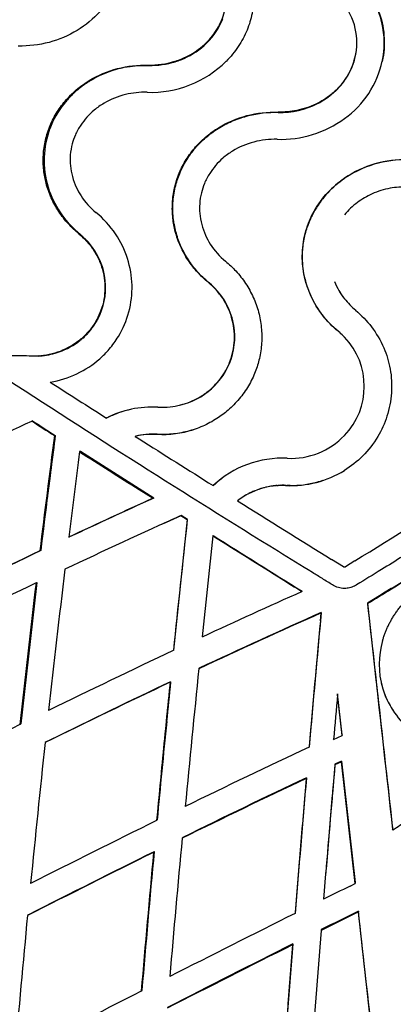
# Model space of a CAD drawing. Header units: millimetres. Extents: x 696 to 1161, y -96 to 347.
# Tile 17 of 55: x 882 to 936, y 28 to 169. Entities that reach past the tile are written whole.
import ezdxf

# ---------------------------------------------------------------- set-up
doc = ezdxf.new("R2010")
doc.units = ezdxf.units.MM
doc.header["$MEASUREMENT"] = 0
doc.layers.add('Crea2D$visibili$tangenti', color=7, linetype='Continuous', true_color=0x000000)

msp = doc.modelspace()

# ---------------------------------------------------------------- linework, layer by layer
at = {"layer": 'Crea2D$visibili$tangenti'}
for p, q in [((911.18, 168.77), (911.22, 168.87)), ((911.24, 168.93), (911.22, 168.87)), ((904.53, 163.11), (904.6, 163.06)), ((930.07, 163.11), (930.07, 163.06)), ((934.09, 163.06), (934.11, 163.11)), ((900.77, 162.53), (900.69, 162.58)), ((928.71, 160.35), (928.71, 160.4)), ((891.03, 159.36), (890.87, 159.24)), ((891.08, 159.41), (891.03, 159.36)), ((891.19, 159.49), (891.08, 159.41)), ((927.41, 158.86), (927.51, 158.95)), ((927.51, 158.95), (927.57, 159.02)), ((927.57, 159.02), (927.6, 159.05)), ((927.6, 159.05), (927.69, 159.13)), ((927.7, 159.14), (927.79, 159.24)), ((927.8, 159.25), (927.88, 159.33)), ((927.88, 159.33), (927.91, 159.36)), ((928.12, 159.6), (928.14, 159.63)), ((928.14, 159.63), (928.23, 159.72)), ((928.23, 159.73), (928.31, 159.83)), ((889.51, 157.99), (889.43, 157.89)), ((889.55, 158.03), (889.51, 157.99)), ((889.63, 158.1), (889.55, 158.03)), ((925.48, 157.41), (925.59, 157.48)), ((925.59, 157.48), (925.64, 157.51)), ((925.9, 157.67), (925.94, 157.7)), ((925.94, 157.7), (926.04, 157.76)), ((926.05, 157.77), (926.16, 157.85)), ((926.18, 157.86), (926.27, 157.93)), ((926.27, 157.93), (926.31, 157.96)), ((926.31, 157.96), (926.45, 158.05)), ((926.45, 158.05), (926.49, 158.08)), ((926.49, 158.08), (926.58, 158.15)), ((926.6, 158.17), (926.7, 158.25)), ((926.71, 158.26), (926.81, 158.33)), ((926.81, 158.33), (926.84, 158.36)), ((926.84, 158.36), (926.91, 158.42)), ((926.91, 158.42), (927.01, 158.5)), ((927.01, 158.5), (927.09, 158.57)), ((927.09, 158.57), (927.12, 158.59)), ((927.31, 158.77), (927.34, 158.79)), ((927.34, 158.79), (927.41, 158.86)), ((919.23, 155.87), (919.26, 155.82)), ((886.6, 153.28), (886.58, 153.22)), ((886.64, 153.39), (886.6, 153.28)), ((886.67, 153.46), (886.64, 153.39)), ((886.58, 153.22), (886.54, 153.1)), ((928.71, 146.4), (928.71, 146.43)), ((890.92, 138.49), (890.8, 138.5)), ((891.13, 138.3), (891.03, 138.39)), ((891.13, 138.3), (891.19, 138.25)), ((891.24, 138.21), (891.19, 138.25)), ((891.24, 138.21), (891.32, 138.14)), ((891.45, 138.02), (891.32, 138.14)), ((892.03, 137.42), (891.95, 137.52)), ((892.03, 137.42), (892.06, 137.39)), ((892.12, 137.32), (892.06, 137.39)), ((894.64, 130.86), (894.64, 131.03)), ((909.32, 131.55), (909.27, 131.56)), ((894.55, 129.52), (894.57, 129.64)), ((928.71, 129.2), (928.71, 129.21)), ((930.19, 127.66), (930.08, 127.75)), ((930.3, 127.57), (930.19, 127.66)), ((930.3, 127.57), (930.3, 127.57)), ((892.79, 125.14), (892.73, 125.07)), ((893.47, 126.21), (893.41, 126.11)), ((892.08, 124.28), (892.03, 124.22)), ((892.08, 124.28), (892.11, 124.31)), ((892.19, 124.4), (892.11, 124.31)), ((892.5, 124.76), (892.43, 124.68)), ((927.8, 124.57), (927.8, 124.57)), ((928.71, 123.72), (928.71, 123.72)), ((891.07, 123.33), (891.02, 123.29)), ((891.07, 123.33), (891.16, 123.41)), ((891.18, 123.42), (891.27, 123.5)), ((891.39, 123.6), (891.31, 123.53)), ((884.99, 121.03), (884.97, 121.03)), ((884.99, 121.03), (885.09, 121.04)), ((885.16, 121.04), (885.09, 121.04)), ((885.59, 121.08), (885.53, 121.07)), ((895.61, 112.57), (895.6, 112.56)), ((884.11, 111.74), (884.04, 111.7)), ((884.24, 111.76), (884.11, 111.74)), ((894.84, 112.2), (894.74, 112.19)), ((887.33, 109.67), (887.45, 109.69)), ((901.98, 109.85), (901.9, 109.83)), ((898.86, 109.56), (898.95, 109.59)), ((898.86, 109.56), (899.43, 109.2)), ((891.03, 107.4), (890.91, 107.38)), ((901.49, 100.76), (891.03, 107.4)), ((928.71, 104.7), (928.71, 104.73)), ((899.42, 101.98), (899.51, 102.01)), ((899.42, 101.98), (901.4, 100.72)), ((910.05, 102.57), (909.99, 102.54)), ((915, 101.38), (914.86, 101.3)), ((915.13, 101.44), (915.03, 101.39)), ((916.48, 102.01), (916.52, 102.03)), ((918.99, 102.54), (918.92, 102.53)), ((919.1, 102.55), (919.01, 102.54)), ((919.11, 102.55), (919.23, 102.56)), ((919.35, 102.56), (919.23, 102.56)), ((919.7, 102.58), (919.6, 102.57)), ((919.7, 102.58), (919.82, 102.58)), ((919.94, 102.58), (919.82, 102.58)), ((920.06, 102.58), (919.95, 102.58)), ((920.06, 102.58), (920.18, 102.58)), ((920.3, 102.57), (920.18, 102.58)), ((920.3, 102.57), (920.55, 102.56)), ((920.39, 102.54), (920.42, 102.57)), ((920.69, 102.56), (920.55, 102.56)), ((920.83, 102.56), (920.69, 102.56)), ((920.97, 102.56), (920.83, 102.56)), ((901.49, 100.76), (901.4, 100.72)), ((914.31, 100.98), (914.39, 101.03)), ((914.41, 101.04), (914.51, 101.1)), ((904.37, 79.06), (906.34, 97.69)), ((905.36, 98.23), (905.43, 98.27)), ((905.42, 98.26), (905.36, 98.23)), ((906.28, 97.65), (905.36, 98.23)), ((906.34, 97.69), (905.43, 98.27)), ((906.28, 97.65), (906.34, 97.69)), ((889.37, 95.16), (889.49, 95.2)), ((909.94, 95.35), (908.41, 80.92)), ((910, 95.39), (909.94, 95.35)), ((885.39, 93.26), (885.26, 93.21)), ((928.58, 90.95), (926.88, 92)), ((930.19, 91.78), (928.85, 90.95)), ((884.71, 88.63), (884.84, 88.68)), ((919.68, 89.26), (919.7, 89.31)), ((935.41, 87.86), (938.22, 89.61)), ((922.67, 87.46), (922.65, 87.4)), ((934.54, 87.32), (933.69, 86.79)), ((935.39, 87.85), (934.54, 87.32)), ((935.4, 87.85), (935.39, 87.85)), ((935.41, 87.86), (935.4, 87.85)), ((935.4, 87.85), (935.42, 87.8)), ((935.42, 87.8), (935.41, 87.79)), ((933.69, 86.79), (931.98, 85.73)), ((925.27, 83.24), (925.37, 84.36)), ((925.37, 84.36), (925.38, 84.42)), ((931.98, 85.73), (931.99, 85.67)), ((931.98, 85.73), (933, 76.63)), ((925.28, 83.3), (925.27, 83.24)), ((904.37, 79.06), (904.29, 78.99)), ((908, 76.47), (907.94, 76.4)), ((903.83, 74.46), (903.91, 74.53)), ((934.12, 73.72), (934.13, 73.65)), ((928.39, 66.96), (927.74, 72.8)), ((927.74, 72.8), (927.74, 72.72)), ((928.39, 66.87), (927.74, 72.72)), ((882.56, 68.5), (882.42, 68.42)), ((886.79, 66.25), (886.13, 65.93)), ((927.16, 66.29), (928.39, 66.87)), ((927.16, 66.29), (927.17, 66.38)), ((928.39, 66.96), (928.39, 66.87)), ((886.13, 65.93), (886.01, 65.84)), ((923.67, 65.29), (923.65, 65.2)), ((928.31, 63.19), (927.35, 62.75)), ((928.31, 63.1), (927.35, 62.66)), ((927.35, 62.75), (927.35, 62.66)), ((928.31, 63.1), (928.31, 63.19)), ((928.31, 63.19), (930.24, 45.84)), ((930.25, 45.72), (928.31, 63.1)), ((923.28, 60.82), (923.26, 60.73)), ((901.98, 54.8), (901.9, 54.7)), ((935.6, 53.35), (935.58, 53.45)), ((905.63, 52.28), (905.56, 52.18)), ((901.56, 50.27), (901.47, 50.16)), ((929.52, 45.36), (930.25, 45.72)), ((930.24, 45.84), (930.25, 45.72)), ((883.63, 41.27), (883.49, 41.15)), ((921.68, 41.58), (921.66, 41.46)), ((930.7, 41.77), (930.7, 41.65)), ((932.64, 24.34), (930.7, 41.65)), ((925.39, 39.13), (925.38, 39.01)), ((921.33, 37.1), (921.31, 36.97)), ((899.81, 30.49), (899.72, 30.36))]:
    msp.add_line(p, q, dxfattribs=at)
for points in [[(897.74, 162.31, -0.048801), (900.77, 162.53, 0.08214), (904.6, 163.06)], [(928.04, 124.37, 0.007296), (927.8, 124.57), (927.49, 124.84), (927.19, 125.12), (926.9, 125.4), (926.61, 125.69), (926.34, 125.98), (926.07, 126.28), (925.82, 126.59), (925.57, 126.9), (925.34, 127.22), (925.11, 127.54), (924.89, 127.87), (924.69, 128.2), (924.49, 128.53), (924.31, 128.87), (924.13, 129.22), (923.96, 129.56), (923.81, 129.91), (923.66, 130.27), (923.53, 130.62), (923.4, 130.98), (923.29, 131.34), (923.18, 131.71), (923.09, 132.07), (923.01, 132.44), (922.93, 132.81), (922.87, 133.18), (922.82, 133.55), (922.78, 133.92), (922.75, 134.3), (922.72, 134.67), (922.71, 135.04), (922.71, 135.42), (922.72, 135.67), (922.73, 135.93), (922.75, 136.18), (922.77, 136.43), (922.8, 136.69), (922.83, 136.94), (922.86, 137.19), (922.9, 137.45), (922.95, 137.7), (923, 137.95), (923.05, 138.2), (923.11, 138.45), (923.18, 138.7), (923.25, 138.94), (923.32, 139.19), (923.4, 139.44)]]:
    msp.add_lwpolyline(points, format="xyb", dxfattribs=at)
msp.add_lwpolyline([(909.41, 131.48), (909.32, 131.55), (909.12, 131.72), (908.91, 131.9), (908.71, 132.09), (908.52, 132.27), (908.32, 132.46), (908.13, 132.65), (907.95, 132.85), (907.76, 133.05), (907.58, 133.25), (907.41, 133.46), (907.24, 133.67), (907.07, 133.88), (906.91, 134.1), (906.75, 134.32), (906.59, 134.54), (906.44, 134.77), (906.3, 134.99), (906.16, 135.21), (906.03, 135.44), (905.9, 135.66), (905.78, 135.89), (905.66, 136.13), (905.54, 136.36), (905.43, 136.6), (905.33, 136.83), (905.23, 137.07), (905.13, 137.31), (905.04, 137.55), (904.96, 137.79), (904.88, 138.03), (904.8, 138.28), (904.73, 138.52), (904.66, 138.77), (904.6, 139.01), (904.54, 139.26), (904.49, 139.51), (904.44, 139.76), (904.39, 140.01), (904.36, 140.26), (904.32, 140.51), (904.29, 140.8), (904.26, 141.09), (904.24, 141.38), (904.23, 141.67), (904.22, 141.96), (904.22, 142.26), (904.23, 142.55), (904.24, 142.84), (904.26, 143.13), (904.29, 143.42), (904.32, 143.71), (904.36, 144), (904.4, 144.29), (904.46, 144.58), (904.51, 144.87), (904.58, 145.15), (904.64, 145.4), (904.71, 145.65), (904.78, 145.89), (904.85, 146.13), (904.93, 146.37), (905.02, 146.61), (905.11, 146.85), (905.2, 147.09), (905.32, 147.37), (905.45, 147.66), (905.59, 147.94), (905.73, 148.22), (905.88, 148.5), (906.04, 148.77), (906.2, 149.04), (906.37, 149.3), (906.51, 149.52), (906.66, 149.73), (906.81, 149.94), (906.96, 150.14), (907.12, 150.35), (907.28, 150.55), (907.45, 150.74), (907.62, 150.94), (907.8, 151.13), (907.98, 151.33), (908.17, 151.51), (908.35, 151.7), (908.55, 151.88), (908.74, 152.06), (908.94, 152.23), (909.14, 152.4), (909.35, 152.57), (909.57, 152.74), (909.78, 152.9), (910, 153.06), (910.23, 153.22), (910.45, 153.37), (910.68, 153.52), (910.91, 153.66), (911.15, 153.8), (911.4, 153.94), (911.64, 154.07), (911.89, 154.2), (912.14, 154.32), (912.39, 154.44), (912.65, 154.55), (912.9, 154.66), (913.16, 154.77), (913.42, 154.86), (913.69, 154.96), (913.95, 155.05), (914.22, 155.13), (914.48, 155.21), (914.75, 155.29), (915.02, 155.36), (915.54, 155.48), (916.07, 155.59), (916.59, 155.67), (917.12, 155.74), (917.66, 155.79), (918.19, 155.82), (918.72, 155.83), (919.26, 155.82)], dxfattribs=at)
for centre, radius, start, end in [((921.42, 165.7), 12.96, 13.0523, 27.6631), ((921.48, 165.81), 9, 342.5496, 36.5685), ((902.11, 172.78), 9.91, 311.5691, 336.1243), ((902.69, 172.49), 9.27, 337.4237, 339.444), ((921.57, 165.75), 12.81, 347.8779, 13.0076), ((901.36, 173.61), 11.03, 291.4212, 311.6456), ((921.47, 165.77), 9.02, 348.3941, 354.592), ((901.02, 174.07), 15.39, 268.246, 314.595), ((900.99, 174.42), 11.84, 268.5064, 287.3464), ((901.15, 174.08), 11.54, 287.4063, 291.5665), ((920.93, 165.99), 9.59, 324.299, 342.5098), ((920.66, 166.11), 13.78, 305.7818, 347.4339), ((921.3, 165.8), 9.19, 342.6354, 348.3926), ((900.21, 147.52), 14.98, 105.762, 121.6819), ((900.33, 147.16), 15.37, 103.4689, 105.8026), ((900.31, 147.2), 15.32, 105.8023, 105.8241), ((900.35, 147.08), 15.45, 100.7239, 103.4671), ((900.35, 147.05), 15.48, 100.652, 100.7245), ((900.36, 147.03), 15.5, 99.7068, 100.6526), ((920.92, 165.94), 9.59, 324.354, 342.5289), ((921.33, 165.79), 13.05, 345.2232, 345.2778), ((921.35, 165.79), 13.03, 345.8953, 345.9366), ((921.36, 165.79), 13.01, 346.5679, 346.5956), ((921.38, 165.78), 13, 347.241, 347.255), ((899.98, 147.92), 14.53, 121.7494, 123.9483), ((920.53, 166.2), 10.05, 320.8462, 324.4596), ((899.69, 148.31), 14.04, 128.8934, 135.7634), ((899.88, 148.07), 14.34, 125.6549, 127.2524), ((899.85, 148.11), 14.3, 127.2528, 127.279), ((899.9, 148.04), 14.39, 125.6007, 125.6556), ((899.93, 148), 14.43, 124.0368, 125.6), ((899.95, 147.97), 14.47, 123.95, 124.0377), ((920.28, 166.41), 10.39, 315.4775, 315.5568), ((920.31, 166.39), 10.35, 316.2904, 316.3709), ((920.37, 166.33), 10.27, 317.2613, 319.0529), ((920.43, 166.27), 10.18, 319.957, 319.983), ((920.46, 166.25), 10.14, 320.7263, 320.8564), ((899.47, 148.52), 13.74, 136.967, 140.0442), ((919.88, 166.91), 11.02, 301.4882, 303.0983), ((919.92, 166.84), 10.95, 303.9742, 304.041), ((919.94, 166.81), 10.91, 304.7493, 304.8524), ((920.02, 166.71), 10.78, 307.493, 307.5968), ((920.05, 166.67), 10.74, 308.3124, 308.3754), ((920.15, 166.54), 10.57, 311.1921, 312.6399), ((899.08, 148.81), 13.25, 141.474, 159.4812), ((899.39, 148.59), 13.63, 140.046, 141.5479), ((919.6, 167.51), 11.69, 268.3323, 296.8198), ((919.77, 167.11), 11.26, 296.9802, 297.0286), ((919.8, 167.04), 11.18, 297.0249, 300.4681), ((919.84, 166.98), 11.11, 300.4707, 300.5196), ((919.58, 167.51), 15.54, 268.2588, 305.9813), ((898.8, 148.94), 12.94, 161.2427, 199.4747), ((937.33, 133.76), 15.32, 88.2169, 124.2068), ((937.33, 133.58), 15.47, 88.343, 106.4262), ((937.15, 134.1), 14.91, 106.3571, 126.5637), ((936.7, 134.73), 14.14, 127.8095, 140.2759), ((936.9, 134.49), 14.45, 126.6554, 127.8497), ((899.79, 149.32), 14, 199.5891, 231.272), ((936.46, 134.94), 13.82, 140.3125, 143.1612), ((936.25, 135.08), 13.56, 147.5054, 150.9449), ((936.35, 135.02), 13.69, 143.1885, 147.4755), ((936.29, 135.05), 13.62, 147.4803, 147.5086), ((936.41, 134.97), 13.77, 143.1643, 143.1937), ((936.12, 135.15), 13.42, 150.982, 157.9067), ((936.2, 135.11), 13.51, 150.9478, 150.9903), ((936.02, 135.19), 13.31, 157.9428, 161.4062), ((936, 135.2), 13.29, 161.4061, 161.4137), ((936.05, 135.18), 13.35, 157.913, 157.9436), ((884.15, 130.27), 10.64, 45.2301, 46.7108), ((884.13, 130.24), 10.68, 46.7126, 46.7366), ((884.19, 130.31), 10.58, 42.9097, 45.235), ((884.84, 130.77), 9.8, 353.3822, 41.9678), ((902.84, 123.61), 10.25, 13.9392, 50.1206), ((936.74, 135.47), 10.18, 201.9395, 217.9592), ((885.08, 130.8), 9.56, 331.3395, 352.286), ((885.11, 130.79), 9.53, 352.2995, 352.3206), ((936.82, 135.51), 10.27, 209.2158, 216.7084), ((937.12, 135.76), 10.65, 217.9246, 230.246), ((884.96, 130.86), 9.69, 323.8707, 326.8722), ((884.99, 130.84), 9.66, 326.8718, 330.6499), ((903.26, 123.76), 9.8, 341.0507, 13.7015), ((884.85, 130.96), 9.85, 311.6578, 316.8254), ((884.9, 130.9), 9.77, 318.2431, 320.4332), ((884.93, 130.88), 9.73, 321.0578, 323.303), ((920.96, 116.36), 10.69, 43.5166, 50.2208), ((920.99, 116.4), 10.64, 43.4662, 48.5005), ((921.41, 116.7), 10.13, 316.1444, 43.8556), ((884.66, 131.2), 10.15, 289.3671, 308.7664), ((884.81, 131), 9.9, 309.9213, 310.0394), ((884.82, 130.99), 9.89, 310.7525, 310.8467), ((884.81, 131), 9.9, 310.8557, 311.0236), ((921.06, 116.47), 10.55, 42.6513, 42.7879), ((921.09, 116.5), 10.5, 39.4236, 42.117), ((881.16, 25.68), 95.39, 88.4661, 90.15), ((884.48, 131.82), 10.8, 273.6229, 275.6187), ((884.5, 131.62), 10.6, 275.9022, 289.4114), ((902.94, 123.92), 10.16, 283.0978, 340.787), ((2223.24, 2197.04), 2472.15, 237.27398, 237.49424), ((901.3, 99.18), 14.56, 86.9203, 116.7761), ((902.43, 97.08), 16.92, 113.7927, 116.624), ((901.12, 99.99), 13.73, 108.4463, 113.6636), ((901.31, 99.44), 14.31, 107.2346, 108.4647), ((901.35, 99.31), 14.45, 104.4877, 104.598), ((1238.08, -650.64), 840.54, 114.91045, 115.95524), ((2179.68, 2128.33), 2396.9, 237.28103, 237.37249), ((2177.09, 2120.92), 2389.19, 237.2397, 237.33122), ((2469.28, -97.83), 1595.5, 172.52739, 173.12303), ((2464.88, -96.89), 1590.9, 172.53907, 173.13557), ((2355.28, -82.83), 1480.4, 172.52746, 172.89064), ((901.34, 98.88), 10.97, 87.0534, 103.0373), ((901.42, 98.95), 10.92, 87.0489, 103.0577), ((902.74, 124.46), 14.62, 267.0296, 287.4689), ((921.06, 117.02), 10.6, 267.2866, 316.2503), ((2463.78, 2575.45), 2920.55, 237.6129, 237.85793), ((921.28, 116.78), 14.15, 327.873, 327.8861), ((921.29, 116.78), 14.14, 328.7222, 328.7426), ((2430.98, -93.24), 1553.07, 172.57798, 173.03235), ((2409.56, 2488.43), 2824.13, 237.4701, 237.67452), ((919.84, 92.1), 14.35, 87.1544, 133.3309), ((919.57, 92.62), 13.77, 122.1924, 133.7441), ((921.04, 117.1), 14.58, 267.4258, 301.7303), ((921.06, 117.16), 14.61, 269.6524, 284.685), ((921.08, 117.07), 14.51, 284.6937, 284.8217), ((921.08, 117.07), 14.51, 284.8291, 284.9162), ((921.09, 117.03), 14.47, 284.8965, 288.3014), ((919.87, 92.01), 10.54, 87.1722, 127.5225), ((919.73, 92.4), 10.14, 119.5451, 120.9705), ((919.74, 92.38), 10.17, 117.6067, 117.7837), ((919.75, 92.35), 10.2, 115.6697, 116.9605), ((919.77, 92.29), 10.26, 111.9805, 115.632), ((919.87, 92.05), 10.52, 108.4861, 108.5526), ((919.87, 92.03), 10.54, 103.1079, 108.4805), ((919.92, 91.84), 10.74, 95.359, 103.1254), ((919.94, 91.7), 10.88, 94.8798, 94.973), ((919.93, 91.72), 10.86, 94.3432, 94.3827), ((919.94, 91.66), 10.92, 91.8062, 93.1051), ((919.94, 91.65), 10.93, 89.9646, 89.9959), ((921.05, 117.24), 14.68, 268.5821, 268.592), ((921.05, 117.24), 14.68, 269.119, 269.1339), ((921.05, 117.24), 14.69, 269.6557, 269.6757), ((-792.99, 2872.78), 3271.59, 301.7834, 302.13346), ((-826.44, 2922.79), 3337.86, 301.85968, 302.31745), ((1313.08, -805.65), 995.49, 114.42776, 115.19065), ((1314.5, -807.05), 997.34, 114.46331, 115.22267), ((2671.26, 2906.28), 3311.05, 237.93425, 238.20817), ((1304.17, -786.94), 970.86, 114.25406, 115.32946), ((1196.52, -548.81), 709.54, 114.22214, 114.47011), ((8518.45, -721.54), 7656.12, 173.857682, 173.998102), ((1171.56, -493.42), 648.78, 114.21754, 114.21857), ((2923.46, 3304.21), 3788.28, 237.89232, 238.06596), ((2958.72, 3355.34), 3850.27, 237.85259, 238.07502), ((1433.83, -1054.15), 1271.76, 115.5534, 116.44397), ((1431.2, -1046.54), 1263.74, 115.58813, 116.48191), ((2994.45, -161.18), 2120.63, 173.1817, 173.72981), ((928.71, 91.17), 0.258, 238.6882, 270.3839), ((928.71, 91.17), 0.258, 269.6724, 301.3207), ((1480.01, -1148.38), 1372.8, 115.6988, 116.52577), ((3089.55, -171.07), 2220.09, 173.28228, 173.80721), ((3083.97, -169.89), 2214.28, 173.29395, 173.81949), ((3046.37, 3501.13), 4020.41, 238.06381, 238.11377), ((1347.4, -864.18), 1042.07, 114.05387, 114.9145), ((-967.73, 3149.46), 3604.96, 301.80135, 301.8652), ((1339.39, -845.9), 1018.22, 113.99151, 115.07023), ((1338.29, -841.87), 1014.14, 114.02553, 115.10558), ((6247.99, -402.86), 5344.86, 174.76925, 174.97514), ((115167.65, 12828.58), 114944.19, 186.3649911, 186.3812062), ((5507.12, -337.5), 4601.12, 174.75338, 174.9789), ((945.78, 77), 12.12, 163.6875, 196.0514), ((1511.52, -1205.68), 1420.95, 115.29873, 116.09469), ((6447.25, -481.36), 5567.33, 174.25018, 174.45376), ((167037.85, 18594.36), 167133.87, 186.3611922, 186.3691875), ((1497.97, -1174.65), 1383.25, 115.43403, 116.22167), ((7958.32, -626.61), 7089.17, 174.323976, 174.370272), ((1492.62, -1165.8), 1372.92, 115.39496, 116.22129), ((5004.86, -336.92), 4121.61, 174.27167, 174.54767), ((945.41, 77.01), 11.76, 193.0972, 196.2304), ((945.42, 77.01), 11.77, 193.09, 193.0964), ((945.45, 77.02), 11.81, 196.2308, 197.2554), ((945.78, 77.09), 12.14, 196.4766, 229.7808), ((945.51, 77.05), 11.87, 197.2871, 214.0537), ((5243.73, -362.01), 4361.79, 174.28239, 174.42678), ((4627.64, -259.97), 3714.83, 174.86186, 174.96139), ((1704.59, -1592.15), 1852.96, 116.34072, 116.95926), ((3425.63, -183.44), 2534.87, 174.28827, 174.60693), ((3081.68, -170.16), 2208.32, 173.86523, 174.3898), ((1463.67, -1081.33), 1267.34, 115.22033, 116.10634), ((4013.25, -206.38), 3097.61, 175.01735, 175.37316), ((4072.62, -210.9), 3157.15, 175.02757, 175.311), ((1472.24, -1098.32), 1282.49, 115.34433, 116.22271), ((1470.92, -1093.48), 1277.63, 115.38116, 116.26049), ((3951.3, -200.69), 3039.3, 175.06568, 175.43026), ((3964.98, -201.3), 3052.97, 175.07452, 175.43697), ((1795.91, -1757.26), 2020.51, 116.26155, 116.83087), ((3579.69, -198.14), 2685.82, 174.65218, 175.07503), ((1824.17, -1812.82), 2078.96, 116.34833, 116.90271), ((1821.81, -1804.69), 2070.68, 116.38634, 116.94144), ((3462.42, -187.03), 2571.91, 174.70841, 175.15125), ((3379.66, -179.19), 2488.7, 174.70985, 175.16687), ((1706.88, -1529.82), 1756.55, 116.26683, 116.40436), ((2934.44, -155.65), 2060.37, 174.51907, 175.07927), ((2043.11, -2203.05), 2509.07, 116.54856, 117.00581), ((1747.97, -1610.65), 1843.38, 116.31805, 116.50285), ((1744.24, -1600.26), 1832.52, 116.35604, 116.54144), ((-91705.37, -10293.78), 93210.86, 6.3555532, 6.3662488), ((3933.55, -199.26), 3017.6, 175.47126, 175.83704), ((2100.16, -2313.18), 2629.24, 116.63869, 117.07609), ((2098.96, -2306.65), 2622.96, 116.6776, 117.11487), ((4005.12, -204.4), 3093.25, 175.52457, 175.88294), ((3991.6, -202.84), 3079.63, 175.53152, 175.89099), ((3171.24, -4412.11), 4989.52, 117.08156, 117.31462)]:
    msp.add_arc(centre, radius, start, end, dxfattribs=at)
for points, degree in [([(902.6, 280.77), (890.79, 258.37), (879.2, 235.18), (868.05, 211.45), (857.48, 187.37), (847.64, 163.11)], 5), ([(934.15, 80.4), (934.75, 82.49), (935.83, 84.5), (937.37, 86.31), (939.31, 87.79)], 4)]:
    msp.add_open_spline(points, degree=degree, dxfattribs=at)
for points, knots in [([(892.28, 189.08), (892.83, 188.65), (893.88, 187.68), (895.22, 185.98), (896.26, 184.09), (896.95, 182.06), (897.29, 179.95), (897.27, 177.82), (896.91, 175.79), (896.22, 173.83), (895.23, 171.97), (893.47, 169.66), (890.65, 167.33), (886.6, 165.61), (883.65, 165.27), (882.17, 165.3)], [0, 0, 0, 0, 2.1037, 4.285922, 6.442715, 8.573131, 10.694788, 12.820291, 14.959487, 16.847515, 19.036113, 21.258478, 25.523827, 29.899584, 34.329462, 34.329462, 34.329462, 34.329462]), ([(910.73, 182.68), (911.5, 182.07), (912.88, 180.72), (914.4, 178.41), (915.44, 175.82), (915.9, 172.97), (915.67, 170.11), (914.87, 167.49), (913.62, 165.16), (912.47, 163.76), (911.83, 163.11)], [0, 0, 0, 0, 2.959743, 5.768714, 8.243903, 11.293064, 14.337511, 16.802693, 19.466931, 22.215588, 22.215588, 22.215588, 22.215588]), ([(904.53, 163.11), (905.39, 163.39), (907.11, 164.15), (909.25, 165.85), (910.86, 168.03), (911.8, 170.49), (911.99, 173.08), (911.43, 175.59), (910.2, 177.84), (908.97, 179.1), (908.28, 179.64)], [0, 0, 0, 0, 2.730996, 5.590069, 8.13237, 10.800745, 13.414108, 15.819225, 18.430665, 21.049518, 21.049518, 21.049518, 21.049518]), ([(929.32, 176.12), (929.79, 175.74), (930.68, 174.94), (932.26, 173.08), (933.72, 170.41), (934.4, 167.37), (934.41, 164.93), (934.23, 163.69), (934.11, 163.11)], [0, 0, 0, 0, 1.810545, 3.578115, 7.299244, 10.833201, 12.836975, 14.59853, 14.59853, 14.59853, 14.59853]), ([(1043.81, 163.06), (1043.69, 163.06), (1043.46, 163.05), (1043.12, 162.97), (1042.79, 162.84), (1042.55, 162.7), (1041.25, 161.76), (1038.7, 159.92), (1033.79, 156.41), (1024.95, 150.14), (1006.62, 137.41), (984.81, 122.8), (962.06, 108.1), (947.87, 99.14), (938.44, 93.28), (933.83, 90.44), (931.57, 89.06), (930.24, 88.24), (929.96, 88.1), (929.5, 87.93), (929.06, 87.85), (928.68, 87.85), (928.39, 87.86), (928.04, 87.91), (927.63, 88.03), (927.29, 88.19), (926.6, 88.6), (925.58, 89.24), (923, 90.82), (914.27, 96.2), (899.3, 105.58), (881.48, 117.05), (869.28, 125.09), (862.26, 129.77), (855.77, 134.13), (841.51, 143.81), (827.39, 153.68), (817.14, 161.05), (815.45, 162.27), (815.13, 162.5), (814.95, 162.63), (814.84, 162.71), (814.72, 162.78), (814.55, 162.86), (814.25, 162.98), (813.93, 163.05), (813.66, 163.06), (813.54, 163.06), (813.46, 163.06), (813.36, 163.05), (813.26, 163.04), (813.13, 163.02), (812.94, 162.97), (812.68, 162.89), (812.43, 162.76), (812.22, 162.63), (812, 162.48), (810.96, 161.77), (808.85, 160.29), (805.03, 157.59), (801.28, 154.88), (796.54, 151.39), (791.57, 147.64), (785.45, 142.86), (779.38, 137.96), (773.37, 132.93), (766.19, 126.67), (757.92, 119.07), (750.04, 111.25), (743.65, 104.45), (738.84, 99.05), (735.1, 94.61), (732.68, 91.58), (731.39, 89.94), (730.67, 88.99), (730.24, 88.44), (730.1, 88.25), (730.03, 88.18), (729.95, 88.09), (729.81, 87.98), (729.63, 87.88), (729.43, 87.85), (729.27, 87.85), (729.13, 87.87), (728.97, 87.93), (728.8, 88.03), (728.65, 88.16), (728.51, 88.31), (727.02, 90.02), (724.61, 92.9), (721.1, 97.39), (717.3, 102.62), (713.08, 109.11), (709.49, 115.53), (706.99, 120.69), (705.52, 124.04), (704.5, 126.57), (703.53, 129.15), (702.02, 133.51), (700.29, 139.78), (699.37, 144.86), (699.03, 147.39)], [0, 0, 0, 0, 0.365239, 0.708753, 1.04039, 1.400244, 1.557198, 5.856903, 10.838941, 19.664859, 38.365934, 77.778344, 98.417549, 119.637355, 128.103921, 131.733963, 135.873076, 136.045842, 136.436637, 136.79789, 137.526674, 137.745141, 137.966013, 138.382878, 138.80776, 139.239174, 139.503228, 141.21475, 142.861028, 148.586566, 171.978981, 195.850344, 212.148576, 215.83713, 221.156531, 235.597156, 267.548082, 272.842439, 273.451865, 273.792459, 274.025334, 274.119233, 274.216029, 274.442313, 274.670333, 275.191668, 275.421887, 275.46153, 275.577094, 275.663375, 275.749646, 275.878931, 276.043545, 276.359608, 276.694137, 276.882938, 277.097261, 277.483068, 280.669004, 284.813925, 291.534272, 294.560634, 302.45677, 310.221703, 317.850749, 325.860032, 333.742178, 346.410135, 359.550821, 367.062146, 374.386544, 381.244779, 384.471161, 386.017499, 387.505497, 388.04432, 388.120496, 388.205826, 388.339459, 388.481509, 388.724273, 388.967932, 389.081894, 389.21616, 389.390618, 389.568325, 389.801425, 389.988733, 390.171059, 396.637838, 401.246614, 407.263112, 416.021815, 424.477209, 429.287337, 433.228714, 435.453601, 437.482918, 441.476354, 449.305472, 456.96455, 456.96455, 456.96455, 456.96455]), ([(890.8, 138.5), (890.29, 138.93), (889.25, 139.91), (887.9, 141.63), (886.83, 143.59), (886.12, 145.59), (885.74, 147.66), (885.69, 149.74), (886, 151.89), (886.66, 153.97), (887.67, 155.92), (889.01, 157.7), (890.57, 159.2), (892.93, 160.87), (896.28, 162.28), (899.22, 162.62), (900.69, 162.58)], [0, 0, 0, 0, 2.012061, 4.278237, 6.509694, 8.712111, 10.626988, 12.789937, 14.951409, 17.124449, 19.308579, 21.524979, 23.779013, 25.78049, 30.162935, 34.569198, 34.569198, 34.569198, 34.569198]), ([(928.71, 160.4), (928.47, 160.06), (927.88, 159.34), (926.57, 158.11), (924.59, 156.87), (921.98, 156), (920.12, 155.84), (919.23, 155.87)], [0, 0, 0, 0, 1.267392, 2.763426, 5.372004, 8.251849, 10.938088, 10.938088, 10.938088, 10.938088]), ([(900.55, 158.69), (899.52, 158.72), (897.37, 158.49), (894.82, 157.47), (893.05, 156.23), (891.94, 155.16), (891.02, 153.98), (890.32, 152.69), (889.81, 151.26), (889.55, 149.77), (889.56, 148.19), (889.85, 146.62), (890.38, 145.17), (891.39, 143.35), (892.43, 142.2), (893.25, 141.53)], [0, 0, 0, 0, 3.111479, 6.416658, 8.141606, 9.598925, 11.011339, 12.620962, 13.983906, 15.562196, 17.135811, 18.712966, 20.333811, 21.749568, 24.928109, 24.928109, 24.928109, 24.928109]), ([(909.27, 131.56), (908.75, 131.99), (907.7, 132.98), (906.35, 134.7), (905.27, 136.68), (904.55, 138.7), (904.17, 140.78), (904.11, 142.89), (904.42, 145.07), (905.08, 147.16), (906.1, 149.14), (907.44, 150.94), (909.01, 152.45), (911.37, 154.13), (914.75, 155.57), (917.73, 155.91), (919.23, 155.87)], [0, 0, 0, 0, 2.022369, 4.301532, 6.549541, 8.773132, 10.705709, 12.891752, 15.076318, 17.270999, 19.475522, 21.710632, 23.979129, 25.991259, 30.39127, 34.884986, 34.884986, 34.884986, 34.884986]), ([(919.11, 151.98), (917.99, 152.01), (915.76, 151.75), (913.15, 150.65), (911.39, 149.36), (910.31, 148.27), (909.41, 147.06), (908.72, 145.75), (908.24, 144.28), (908.02, 142.85), (908.03, 141.32), (908.3, 139.8), (908.82, 138.32), (909.84, 136.46), (910.9, 135.27), (911.75, 134.57)], [0, 0, 0, 0, 3.370441, 6.673854, 8.404373, 9.867088, 11.285453, 12.91255, 14.292054, 15.892569, 17.262126, 18.864181, 20.503981, 21.933881, 25.227621, 25.227621, 25.227621, 25.227621]), ([(927.8, 124.57), (927, 125.24), (925.5, 126.78), (923.81, 129.56), (922.83, 132.62), (922.58, 135.8), (923.08, 138.88), (924.32, 141.85), (926.2, 144.42), (927.85, 145.84), (928.71, 146.43)], [0, 0, 0, 0, 3.113897, 6.427797, 9.693817, 12.687169, 15.934998, 18.962896, 22.296737, 25.431432, 25.431432, 25.431432, 25.431432]), ([(937.7, 145.17), (937.28, 145.19), (936.45, 145.17), (934.73, 144.94), (932.7, 144.31), (930.47, 143.01), (929.25, 141.84), (928.71, 141.17)], [0, 0, 0, 0, 1.250359, 2.497793, 5.177751, 7.609069, 10.189954, 10.189954, 10.189954, 10.189954]), ([(886.74, 117.31), (888.05, 117.52), (890.6, 118.32), (893.37, 120.14), (895.26, 122.06), (896.82, 124.23), (898.13, 127.29), (898.59, 131.16), (897.92, 135.02), (896.16, 138.64), (894.32, 140.65), (893.25, 141.53)], [0, 0, 0, 0, 3.992454, 7.92411, 9.860434, 12.062907, 15.90965, 19.756148, 23.62154, 27.54905, 31.710047, 31.710047, 31.710047, 31.710047]), ([(890.8, 138.5), (891.18, 138.19), (891.95, 137.46), (892.9, 136.25), (893.68, 134.85), (894.23, 133.37), (894.52, 131.83), (894.56, 130.27), (894.36, 128.73), (893.89, 127.24), (893.19, 125.84), (892.28, 124.55), (891.15, 123.44), (889.46, 122.21), (886.99, 121.17), (884.82, 120.97), (883.71, 121.03)], [0, 0, 0, 0, 1.476288, 3.174538, 4.611051, 6.260894, 7.897009, 9.295687, 10.9182, 12.549448, 13.961371, 15.602438, 17.264086, 18.709802, 21.866933, 25.185434, 25.185434, 25.185434, 25.185434]), ([(911.75, 134.57), (912.27, 134.14), (913.31, 133.15), (914.66, 131.43), (915.75, 129.44), (916.51, 127.32), (916.91, 125.12), (916.95, 122.88), (916.64, 120.75), (916.01, 118.69), (915.06, 116.74), (913.75, 114.88), (912.22, 113.32), (910.46, 112.01), (908.51, 110.96), (906.33, 110.21), (904.1, 109.83), (902.61, 109.8), (901.9, 109.83)], [0, 0, 0, 0, 2.02004, 4.296765, 6.552025, 8.797653, 11.027762, 13.25992, 15.497765, 17.461461, 19.70852, 21.983257, 24.247595, 26.244897, 28.55346, 30.849003, 33.164969, 35.303608, 35.303608, 35.303608, 35.303608]), ([(902.09, 113.73), (902.67, 113.7), (903.75, 113.73), (905.31, 114.01), (906.79, 114.49), (908.25, 115.23), (909.61, 116.23), (910.73, 117.38), (911.65, 118.67), (912.36, 120.09), (912.84, 121.67), (913.06, 123.32), (912.99, 124.9), (912.68, 126.45), (912.16, 127.87), (911.38, 129.28), (910.42, 130.51), (909.65, 131.24), (909.27, 131.56)], [0, 0, 0, 0, 1.749549, 3.242729, 4.724432, 6.434435, 8.119402, 9.778348, 11.21543, 12.872877, 14.51442, 16.169755, 17.822712, 19.243853, 20.912722, 22.358304, 24.067019, 25.554114, 25.554114, 25.554114, 25.554114]), ([(930.3, 127.57), (931.14, 126.87), (932.71, 125.23), (934.39, 122.35), (935.37, 119.12), (935.55, 115.77), (934.92, 112.46), (933.51, 109.36), (931.45, 106.71), (929.65, 105.28), (928.71, 104.7)], [0, 0, 0, 0, 3.277023, 6.760261, 9.929193, 13.340011, 16.761196, 19.954739, 23.472718, 26.782644, 26.782644, 26.782644, 26.782644]), ([(937.94, 67.82), (938.47, 67.36), (939.43, 66.33), (940.41, 64.49), (940.9, 62.44), (940.84, 60.35), (940.24, 58.27), (939.15, 56.35), (937.84, 54.93), (936.62, 53.96), (935.95, 53.54), (935.6, 53.35)], [0, 0, 0, 0, 2.127759, 4.189433, 6.209953, 8.387719, 10.414965, 12.659236, 14.968647, 16.152715, 17.341148, 17.341148, 17.341148, 17.341148])]:
    msp.add_open_spline(points, degree=3, knots=knots, dxfattribs=at)

doc.saveas('drawing.dxf')
